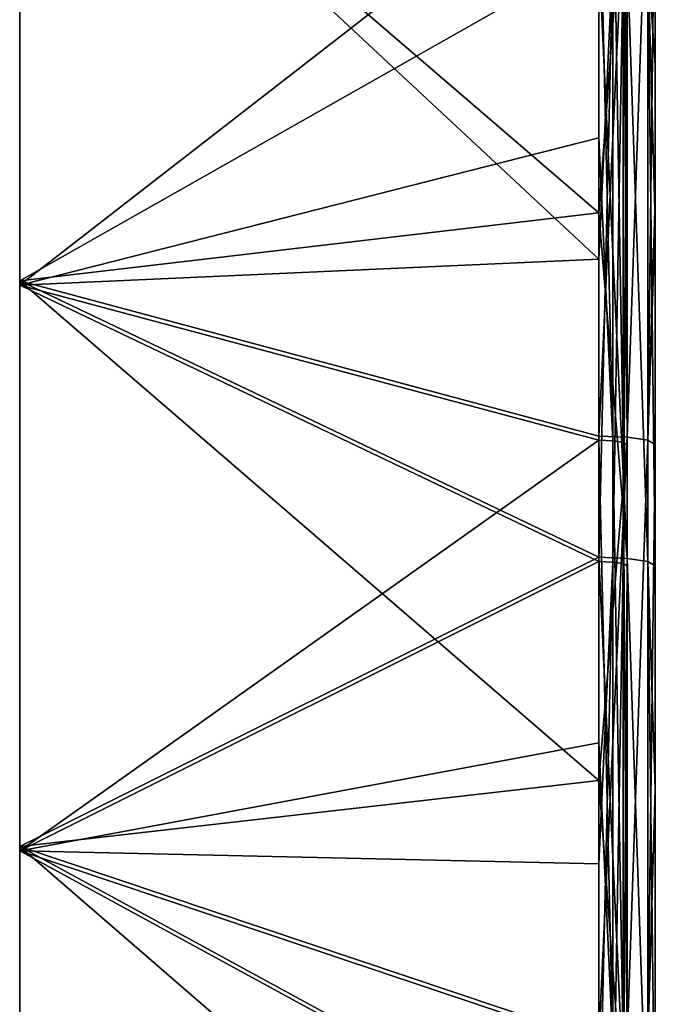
# Model space of a CAD drawing. Extents: x -1633 to 62, y -535 to 375.
# Tile 12 of 256: x -1367 to -1322, y -301 to -232. Entities that reach past the tile are written whole.
import ezdxf

# ---------------------------------------------------------------- set-up
doc = ezdxf.new("R2010")
doc.units = 0
doc.header["$LTSCALE"] = 33.374815
for name, color, linetype in [('108', 7, 'CONTINUOUS'), ('109', 7, 'CONTINUOUS'), ('111', 7, 'CONTINUOUS'), ('178', 7, 'CONTINUOUS'), ('181', 7, 'CONTINUOUS'), ('190', 7, 'CONTINUOUS'), ('193', 7, 'CONTINUOUS'), ('92', 7, 'CONTINUOUS'), ('93', 7, 'CONTINUOUS'), ('94', 7, 'CONTINUOUS'), ('95', 7, 'CONTINUOUS'), ('97', 7, 'CONTINUOUS')]:
    doc.layers.add(name, color=color, linetype=linetype)

msp = doc.modelspace()

# ---------------------------------------------------------------- linework, layer by layer
at = {"layer": '108', "color": 7, "linetype": 'CONTINUOUS'}
for points in [[(-1367, -250.061, 200.561), (-1326, -226.81, 197.052), (-1367, -209.991, 194.514), (-1367, -250.061, 200.561)], [(-1326, -245.254, 199.836), (-1326, -226.81, 197.052), (-1367, -250.061, 200.561), (-1326, -245.254, 199.836)], [(-1326, -269.643, 203.517), (-1326, -245.254, 199.836), (-1367, -250.061, 200.561), (-1326, -269.643, 203.517)], [(-1367, -290.131, 206.609), (-1326, -269.643, 203.517), (-1367, -250.061, 200.561), (-1367, -290.131, 206.609)], [(-1326, -285.446, 205.902), (-1326, -269.643, 203.517), (-1367, -290.131, 206.609), (-1326, -285.446, 205.902)], [(-1326, -312.475, 209.982), (-1326, -285.446, 205.902), (-1367, -290.131, 206.609), (-1326, -312.475, 209.982)], [(-1367, -330.201, 212.657), (-1326, -312.475, 209.982), (-1367, -290.131, 206.609), (-1367, -330.201, 212.657)]]:
    msp.add_3dface(points, dxfattribs=at)
at = {"layer": '109', "color": 7, "linetype": 'CONTINUOUS'}
for points in [[(-1326, -227.109, 195.075), (-1326, -248.525, 198.307), (-1367, -210.289, 192.536), (-1326, -227.109, 195.075)], [(-1367, -210.289, 192.536), (-1326, -248.525, 198.307), (-1367, -250.359, 198.584), (-1367, -210.289, 192.536)], [(-1326, -248.525, 198.307), (-1326, -269.941, 201.539), (-1367, -250.359, 198.584), (-1326, -248.525, 198.307)], [(-1367, -250.359, 198.584), (-1326, -269.941, 201.539), (-1367, -290.429, 204.632), (-1367, -250.359, 198.584)], [(-1326, -269.941, 201.539), (-1326, -291.357, 204.772), (-1367, -290.429, 204.632), (-1326, -269.941, 201.539)], [(-1326, -291.357, 204.772), (-1326, -312.774, 208.004), (-1367, -290.429, 204.632), (-1326, -291.357, 204.772)], [(-1367, -290.429, 204.632), (-1326, -312.774, 208.004), (-1367, -330.499, 210.68), (-1367, -290.429, 204.632)]]:
    msp.add_3dface(points, dxfattribs=at)
at = {"layer": '111', "color": 7, "linetype": 'CONTINUOUS'}
for points in [[(-1367, -250.061, 200.561), (-1367, -209.991, 194.514), (-1367, -250.359, 198.584), (-1367, -250.061, 200.561)], [(-1367, -209.991, 194.514), (-1367, -210.289, 192.536), (-1367, -250.359, 198.584), (-1367, -209.991, 194.514)], [(-1367, -290.131, 206.609), (-1367, -250.061, 200.561), (-1367, -290.429, 204.632), (-1367, -290.131, 206.609)], [(-1367, -250.061, 200.561), (-1367, -250.359, 198.584), (-1367, -290.429, 204.632), (-1367, -250.061, 200.561)], [(-1367, -330.201, 212.657), (-1367, -290.131, 206.609), (-1367, -330.499, 210.68), (-1367, -330.201, 212.657)], [(-1367, -290.131, 206.609), (-1367, -290.429, 204.632), (-1367, -330.499, 210.68), (-1367, -290.131, 206.609)]]:
    msp.add_3dface(points, dxfattribs=at)
at = {"layer": '178', "color": 7, "linetype": 'CONTINUOUS'}
for points in [[(-1326, -245.254, -199.836), (-1326, -218.225, -195.756), (-1324, -218.305, -195.226), (-1326, -245.254, -199.836)], [(-1326, -261.057, -202.221), (-1326, -245.254, -199.836), (-1324, -218.305, -195.226), (-1326, -261.057, -202.221)], [(-1326, -261.057, -202.221), (-1324, -218.305, -195.226), (-1324, -261.137, -201.691), (-1326, -261.057, -202.221)], [(-1324, -218.305, -195.226), (-1322.536, -218.523, -193.779), (-1324, -261.137, -201.691), (-1324, -218.305, -195.226)], [(-1324, -261.137, -201.691), (-1322.536, -218.523, -193.779), (-1322.536, -261.356, -200.244), (-1324, -261.137, -201.691)], [(-1322.536, -218.523, -193.779), (-1322, -218.822, -191.801), (-1322.536, -261.356, -200.244), (-1322.536, -218.523, -193.779)], [(-1322, -218.822, -191.801), (-1322, -244.286, -195.645), (-1322.536, -261.356, -200.244), (-1322, -218.822, -191.801)], [(-1322, -244.286, -195.645), (-1322, -245.851, -195.881), (-1322.536, -261.356, -200.244), (-1322, -244.286, -195.645)], [(-1322, -245.851, -195.881), (-1322, -261.654, -198.266), (-1322.536, -261.356, -200.244), (-1322, -245.851, -195.881)], [(-1326, -285.446, -205.902), (-1326, -261.057, -202.221), (-1324, -261.137, -201.691), (-1326, -285.446, -205.902)], [(-1326, -303.89, -208.686), (-1326, -285.446, -205.902), (-1324, -261.137, -201.691), (-1326, -303.89, -208.686)], [(-1326, -303.89, -208.686), (-1324, -261.137, -201.691), (-1324, -303.97, -208.156), (-1326, -303.89, -208.686)], [(-1324, -261.137, -201.691), (-1322.536, -261.356, -200.244), (-1324, -303.97, -208.156), (-1324, -261.137, -201.691)], [(-1324, -303.97, -208.156), (-1322.536, -261.356, -200.244), (-1322.536, -304.188, -206.708), (-1324, -303.97, -208.156)], [(-1322.536, -261.356, -200.244), (-1322, -261.654, -198.266), (-1322.536, -304.188, -206.708), (-1322.536, -261.356, -200.244)], [(-1322, -261.654, -198.266), (-1322, -286.043, -201.947), (-1322.536, -304.188, -206.708), (-1322, -261.654, -198.266)], [(-1322, -286.043, -201.947), (-1322, -304.487, -204.731), (-1322.536, -304.188, -206.708), (-1322, -286.043, -201.947)]]:
    msp.add_3dface(points, dxfattribs=at)
at = {"layer": '181', "color": 7, "linetype": 'CONTINUOUS'}
for points in [[(-1325, -218.563, -193.514), (-1326, -218.523, -193.779), (-1325, -261.396, -199.979), (-1325, -218.563, -193.514)], [(-1326, -218.523, -193.779), (-1326, -239.939, -197.011), (-1325, -261.396, -199.979), (-1326, -218.523, -193.779)], [(-1324.268, -218.672, -192.79), (-1325, -218.563, -193.514), (-1324.268, -261.505, -199.255), (-1324.268, -218.672, -192.79)], [(-1324.268, -261.505, -199.255), (-1325, -218.563, -193.514), (-1325, -261.396, -199.979), (-1324.268, -261.505, -199.255)], [(-1324, -218.822, -191.801), (-1324.268, -218.672, -192.79), (-1324, -244.286, -195.645), (-1324, -218.822, -191.801)], [(-1324, -244.286, -195.645), (-1324.268, -218.672, -192.79), (-1324, -261.654, -198.266), (-1324, -244.286, -195.645)], [(-1324, -261.654, -198.266), (-1324.268, -218.672, -192.79), (-1324.268, -261.505, -199.255), (-1324, -261.654, -198.266)], [(-1325, -261.396, -199.979), (-1326, -239.939, -197.011), (-1326, -261.356, -200.244), (-1325, -261.396, -199.979)], [(-1325, -261.396, -199.979), (-1326, -261.356, -200.244), (-1325, -304.228, -206.443), (-1325, -261.396, -199.979)], [(-1326, -261.356, -200.244), (-1326, -282.772, -203.476), (-1325, -304.228, -206.443), (-1326, -261.356, -200.244)], [(-1324.268, -261.505, -199.255), (-1325, -261.396, -199.979), (-1324.268, -304.337, -205.72), (-1324.268, -261.505, -199.255)], [(-1324.268, -304.337, -205.72), (-1325, -261.396, -199.979), (-1325, -304.228, -206.443), (-1324.268, -304.337, -205.72)], [(-1324, -261.654, -198.266), (-1324.268, -261.505, -199.255), (-1324, -304.487, -204.731), (-1324, -261.654, -198.266)], [(-1324, -304.487, -204.731), (-1324.268, -261.505, -199.255), (-1324.268, -304.337, -205.72), (-1324, -304.487, -204.731)], [(-1325, -304.228, -206.443), (-1326, -282.772, -203.476), (-1326, -304.188, -206.708), (-1325, -304.228, -206.443)]]:
    msp.add_3dface(points, dxfattribs=at)
at = {"layer": '190', "color": 7, "linetype": 'CONTINUOUS'}
for points in [[(-1326, -226.81, 197.052), (-1326, -245.254, 199.836), (-1324, -269.723, 202.987), (-1326, -226.81, 197.052)], [(-1324, -226.89, 196.522), (-1326, -226.81, 197.052), (-1324, -269.723, 202.987), (-1324, -226.89, 196.522)], [(-1322.536, -227.109, 195.075), (-1324, -226.89, 196.522), (-1322.536, -269.941, 201.539), (-1322.536, -227.109, 195.075)], [(-1322.536, -269.941, 201.539), (-1324, -226.89, 196.522), (-1324, -269.723, 202.987), (-1322.536, -269.941, 201.539)], [(-1322, -234.813, 194.215), (-1322, -227.407, 193.097), (-1322.536, -227.109, 195.075), (-1322, -234.813, 194.215)], [(-1322, -245.851, 195.881), (-1322, -234.813, 194.215), (-1322.536, -227.109, 195.075), (-1322, -245.851, 195.881)], [(-1322, -270.24, 199.562), (-1322, -245.851, 195.881), (-1322.536, -227.109, 195.075), (-1322, -270.24, 199.562)], [(-1322, -270.24, 199.562), (-1322.536, -227.109, 195.075), (-1322.536, -269.941, 201.539), (-1322, -270.24, 199.562)], [(-1326, -245.254, 199.836), (-1326, -269.643, 203.517), (-1324, -269.723, 202.987), (-1326, -245.254, 199.836)], [(-1326, -269.643, 203.517), (-1326, -285.446, 205.902), (-1324, -312.555, 209.452), (-1326, -269.643, 203.517)], [(-1324, -269.723, 202.987), (-1326, -269.643, 203.517), (-1324, -312.555, 209.452), (-1324, -269.723, 202.987)], [(-1322.536, -269.941, 201.539), (-1324, -269.723, 202.987), (-1322.536, -312.774, 208.004), (-1322.536, -269.941, 201.539)], [(-1322.536, -312.774, 208.004), (-1324, -269.723, 202.987), (-1324, -312.555, 209.452), (-1322.536, -312.774, 208.004)], [(-1322, -313.072, 206.027), (-1322, -286.043, 201.947), (-1322.536, -269.941, 201.539), (-1322, -313.072, 206.027)], [(-1322, -313.072, 206.027), (-1322.536, -269.941, 201.539), (-1322.536, -312.774, 208.004), (-1322, -313.072, 206.027)], [(-1322, -286.043, 201.947), (-1322, -270.24, 199.562), (-1322.536, -269.941, 201.539), (-1322, -286.043, 201.947)], [(-1326, -285.446, 205.902), (-1326, -312.475, 209.982), (-1324, -312.555, 209.452), (-1326, -285.446, 205.902)]]:
    msp.add_3dface(points, dxfattribs=at)
at = {"layer": '193', "color": 7, "linetype": 'CONTINUOUS'}
for points in [[(-1326, -227.109, 195.075), (-1325, -227.149, 194.81), (-1326, -248.525, 198.307), (-1326, -227.109, 195.075)], [(-1326, -248.525, 198.307), (-1325, -227.149, 194.81), (-1326, -269.941, 201.539), (-1326, -248.525, 198.307)], [(-1326, -269.941, 201.539), (-1325, -227.149, 194.81), (-1325, -269.981, 201.274), (-1326, -269.941, 201.539)], [(-1325, -227.149, 194.81), (-1324.268, -227.258, 194.086), (-1325, -269.981, 201.274), (-1325, -227.149, 194.81)], [(-1325, -269.981, 201.274), (-1324.268, -227.258, 194.086), (-1324.268, -270.09, 200.551), (-1325, -269.981, 201.274)], [(-1324.268, -227.258, 194.086), (-1324, -227.407, 193.097), (-1324.268, -270.09, 200.551), (-1324.268, -227.258, 194.086)], [(-1324.268, -270.09, 200.551), (-1324, -227.407, 193.097), (-1324, -234.813, 194.215), (-1324.268, -270.09, 200.551)], [(-1324, -270.24, 199.562), (-1324.268, -270.09, 200.551), (-1324, -234.813, 194.215), (-1324, -270.24, 199.562)], [(-1326, -269.941, 201.539), (-1325, -269.981, 201.274), (-1326, -291.357, 204.772), (-1326, -269.941, 201.539)], [(-1326, -291.357, 204.772), (-1325, -269.981, 201.274), (-1326, -312.774, 208.004), (-1326, -291.357, 204.772)], [(-1326, -312.774, 208.004), (-1325, -269.981, 201.274), (-1325, -312.814, 207.739), (-1326, -312.774, 208.004)], [(-1325, -269.981, 201.274), (-1324.268, -270.09, 200.551), (-1325, -312.814, 207.739), (-1325, -269.981, 201.274)], [(-1325, -312.814, 207.739), (-1324.268, -270.09, 200.551), (-1324.268, -312.923, 207.015), (-1325, -312.814, 207.739)], [(-1324.268, -270.09, 200.551), (-1324, -270.24, 199.562), (-1324.268, -312.923, 207.015), (-1324.268, -270.09, 200.551)], [(-1324.268, -312.923, 207.015), (-1324, -270.24, 199.562), (-1324, -313.072, 206.027), (-1324.268, -312.923, 207.015)]]:
    msp.add_3dface(points, dxfattribs=at)
at = {"layer": '92', "color": 7, "linetype": 'CONTINUOUS'}
for points in [[(-1322, -235.273, 150.897), (-1322, -223.392, 107.579), (-1322, -193.027, 150.897), (-1322, -235.273, 150.897)], [(-1322, -235.273, 150.897), (-1322, -193.027, 150.897), (-1322, -234.813, 194.215), (-1322, -235.273, 150.897)], [(-1322, -234.813, 194.215), (-1322, -193.027, 150.897), (-1322, -227.407, 193.097), (-1322, -234.813, 194.215)], [(-1322, -238.955, -152.327), (-1322, -197.234, -152.327), (-1322, -222.215, -109.009), (-1322, -238.955, -152.327)], [(-1322, -197.234, -152.327), (-1322, -238.955, -152.327), (-1322, -205.659, -189.815), (-1322, -197.234, -152.327)], [(-1322, -205.659, -189.815), (-1322, -238.955, -152.327), (-1322, -218.822, -191.801), (-1322, -205.659, -189.815)], [(-1322, -206.486, -22.374), (-1322, -206.691, 20.944), (-1322, -249.294, -22.374), (-1322, -206.486, -22.374)], [(-1322, -206.486, -22.374), (-1322, -249.294, -22.374), (-1322, -224.584, -65.691), (-1322, -206.486, -22.374)], [(-1322, -206.691, 20.944), (-1322, -225.194, 64.262), (-1322, -249.47, 20.944), (-1322, -206.691, 20.944)], [(-1322, -206.691, 20.944), (-1322, -249.47, 20.944), (-1322, -249.294, -22.374), (-1322, -206.691, 20.944)], [(-1322, -218.822, -191.801), (-1322, -238.955, -152.327), (-1322, -244.286, -195.645), (-1322, -218.822, -191.801)], [(-1322, -262.776, -109.009), (-1322, -238.955, -152.327), (-1322, -222.215, -109.009), (-1322, -262.776, -109.009)], [(-1322, -262.776, -109.009), (-1322, -222.215, -109.009), (-1322, -224.584, -65.691), (-1322, -262.776, -109.009)], [(-1322, -263.785, 107.579), (-1322, -223.392, 107.579), (-1322, -235.273, 150.897), (-1322, -263.785, 107.579)], [(-1322, -223.392, 107.579), (-1322, -263.785, 107.579), (-1322, -225.194, 64.262), (-1322, -223.392, 107.579)], [(-1322, -262.776, -109.009), (-1322, -224.584, -65.691), (-1322, -264.807, -65.691), (-1322, -262.776, -109.009)], [(-1322, -224.584, -65.691), (-1322, -249.294, -22.374), (-1322, -264.807, -65.691), (-1322, -224.584, -65.691)], [(-1322, -225.194, 64.262), (-1322, -263.785, 107.579), (-1322, -265.33, 64.262), (-1322, -225.194, 64.262)], [(-1322, -225.194, 64.262), (-1322, -265.33, 64.262), (-1322, -249.47, 20.944), (-1322, -225.194, 64.262)], [(-1322, -277.125, 194.215), (-1322, -235.273, 150.897), (-1322, -234.813, 194.215), (-1322, -277.125, 194.215)], [(-1322, -234.813, 194.215), (-1322, -245.851, 195.881), (-1322, -277.125, 194.215), (-1322, -234.813, 194.215)], [(-1322, -277.52, 150.897), (-1322, -263.785, 107.579), (-1322, -235.273, 150.897), (-1322, -277.52, 150.897)], [(-1322, -277.52, 150.897), (-1322, -235.273, 150.897), (-1322, -277.125, 194.215), (-1322, -277.52, 150.897)], [(-1322, -280.676, -152.327), (-1322, -238.955, -152.327), (-1322, -262.776, -109.009), (-1322, -280.676, -152.327)], [(-1322, -238.955, -152.327), (-1322, -280.676, -152.327), (-1322, -244.286, -195.645), (-1322, -238.955, -152.327)], [(-1322, -244.286, -195.645), (-1322, -280.676, -152.327), (-1322, -285.245, -195.645), (-1322, -244.286, -195.645)], [(-1322, -244.286, -195.645), (-1322, -285.245, -195.645), (-1322, -245.851, -195.881), (-1322, -244.286, -195.645)], [(-1322, -245.851, -195.881), (-1322, -285.245, -195.645), (-1322, -261.654, -198.266), (-1322, -245.851, -195.881)], [(-1322, -270.24, 199.562), (-1322, -277.125, 194.215), (-1322, -245.851, 195.881), (-1322, -270.24, 199.562)], [(-1322, -249.294, -22.374), (-1322, -249.47, 20.944), (-1322, -292.102, -22.374), (-1322, -249.294, -22.374)], [(-1322, -249.294, -22.374), (-1322, -292.102, -22.374), (-1322, -264.807, -65.691), (-1322, -249.294, -22.374)], [(-1322, -249.47, 20.944), (-1322, -265.33, 64.262), (-1322, -292.248, 20.944), (-1322, -249.47, 20.944)], [(-1322, -249.47, 20.944), (-1322, -292.248, 20.944), (-1322, -292.102, -22.374), (-1322, -249.47, 20.944)], [(-1322, -261.654, -198.266), (-1322, -285.245, -195.645), (-1322, -286.043, -201.947), (-1322, -261.654, -198.266)], [(-1322, -303.337, -109.009), (-1322, -280.676, -152.327), (-1322, -262.776, -109.009), (-1322, -303.337, -109.009)], [(-1322, -303.337, -109.009), (-1322, -262.776, -109.009), (-1322, -264.807, -65.691), (-1322, -303.337, -109.009)], [(-1322, -304.178, 107.579), (-1322, -263.785, 107.579), (-1322, -277.52, 150.897), (-1322, -304.178, 107.579)], [(-1322, -263.785, 107.579), (-1322, -304.178, 107.579), (-1322, -265.33, 64.262), (-1322, -263.785, 107.579)], [(-1322, -303.337, -109.009), (-1322, -264.807, -65.691), (-1322, -305.029, -65.691), (-1322, -303.337, -109.009)], [(-1322, -264.807, -65.691), (-1322, -292.102, -22.374), (-1322, -305.029, -65.691), (-1322, -264.807, -65.691)], [(-1322, -265.33, 64.262), (-1322, -304.178, 107.579), (-1322, -305.465, 64.262), (-1322, -265.33, 64.262)], [(-1322, -265.33, 64.262), (-1322, -305.465, 64.262), (-1322, -292.248, 20.944), (-1322, -265.33, 64.262)], [(-1322, -286.043, 201.947), (-1322, -277.125, 194.215), (-1322, -270.24, 199.562), (-1322, -286.043, 201.947)], [(-1322, -319.438, 194.215), (-1322, -277.52, 150.897), (-1322, -277.125, 194.215), (-1322, -319.438, 194.215)], [(-1322, -319.438, 194.215), (-1322, -277.125, 194.215), (-1322, -313.072, 206.027), (-1322, -319.438, 194.215)], [(-1322, -313.072, 206.027), (-1322, -277.125, 194.215), (-1322, -286.043, 201.947), (-1322, -313.072, 206.027)], [(-1322, -319.767, 150.897), (-1322, -304.178, 107.579), (-1322, -277.52, 150.897), (-1322, -319.767, 150.897)], [(-1322, -319.767, 150.897), (-1322, -277.52, 150.897), (-1322, -319.438, 194.215), (-1322, -319.767, 150.897)], [(-1322, -322.396, -152.327), (-1322, -280.676, -152.327), (-1322, -303.337, -109.009), (-1322, -322.396, -152.327)], [(-1322, -280.676, -152.327), (-1322, -322.396, -152.327), (-1322, -285.245, -195.645), (-1322, -280.676, -152.327)], [(-1322, -285.245, -195.645), (-1322, -322.396, -152.327), (-1322, -326.204, -195.645), (-1322, -285.245, -195.645)], [(-1322, -285.245, -195.645), (-1322, -326.204, -195.645), (-1322, -286.043, -201.947), (-1322, -285.245, -195.645)], [(-1322, -286.043, -201.947), (-1322, -326.204, -195.645), (-1322, -304.487, -204.731), (-1322, -286.043, -201.947)], [(-1322, -292.102, -22.374), (-1322, -292.248, 20.944), (-1322, -334.91, -22.374), (-1322, -292.102, -22.374)], [(-1322, -292.102, -22.374), (-1322, -334.91, -22.374), (-1322, -305.029, -65.691), (-1322, -292.102, -22.374)], [(-1322, -292.248, 20.944), (-1322, -305.465, 64.262), (-1322, -335.027, 20.944), (-1322, -292.248, 20.944)], [(-1322, -292.248, 20.944), (-1322, -335.027, 20.944), (-1322, -334.91, -22.374), (-1322, -292.248, 20.944)]]:
    msp.add_3dface(points, dxfattribs=at)
at = {"layer": '93', "color": 7, "linetype": 'CONTINUOUS'}
for points in [[(-1324, -227.407, 193.097), (-1324, -193.191, 150.897), (-1324, -235.417, 150.897), (-1324, -227.407, 193.097)], [(-1324, -235.417, 150.897), (-1324, -193.191, 150.897), (-1324, -224.019, 107.579), (-1324, -235.417, 150.897)], [(-1324, -197.438, -152.327), (-1324, -218.822, -191.801), (-1324, -239.133, -152.327), (-1324, -197.438, -152.327)], [(-1324, -197.438, -152.327), (-1324, -239.133, -152.327), (-1324, -222.59, -109.009), (-1324, -197.438, -152.327)], [(-1324, -208.105, -22.374), (-1324, -226.23, -65.691), (-1324, -250.682, -22.374), (-1324, -208.105, -22.374)], [(-1324, -208.105, -22.374), (-1324, -250.682, -22.374), (-1324, -208.207, 20.944), (-1324, -208.105, -22.374)], [(-1324, -208.207, 20.944), (-1324, -250.682, -22.374), (-1324, -250.769, 20.944), (-1324, -208.207, 20.944)], [(-1324, -208.207, 20.944), (-1324, -250.769, 20.944), (-1324, -226.829, 64.262), (-1324, -208.207, 20.944)], [(-1324, -218.822, -191.801), (-1324, -244.286, -195.645), (-1324, -239.133, -152.327), (-1324, -218.822, -191.801)], [(-1324, -222.59, -109.009), (-1324, -239.133, -152.327), (-1324, -263.097, -109.009), (-1324, -222.59, -109.009)], [(-1324, -222.59, -109.009), (-1324, -263.097, -109.009), (-1324, -226.23, -65.691), (-1324, -222.59, -109.009)], [(-1324, -264.323, 107.579), (-1324, -235.417, 150.897), (-1324, -224.019, 107.579), (-1324, -264.323, 107.579)], [(-1324, -264.323, 107.579), (-1324, -224.019, 107.579), (-1324, -226.829, 64.262), (-1324, -264.323, 107.579)], [(-1324, -226.23, -65.691), (-1324, -263.097, -109.009), (-1324, -266.218, -65.691), (-1324, -226.23, -65.691)], [(-1324, -226.23, -65.691), (-1324, -266.218, -65.691), (-1324, -250.682, -22.374), (-1324, -226.23, -65.691)], [(-1324, -264.323, 107.579), (-1324, -226.829, 64.262), (-1324, -266.731, 64.262), (-1324, -264.323, 107.579)], [(-1324, -226.829, 64.262), (-1324, -250.769, 20.944), (-1324, -266.731, 64.262), (-1324, -226.829, 64.262)], [(-1324, -234.813, 194.215), (-1324, -227.407, 193.097), (-1324, -235.417, 150.897), (-1324, -234.813, 194.215)], [(-1324, -270.24, 199.562), (-1324, -234.813, 194.215), (-1324, -277.125, 194.215), (-1324, -270.24, 199.562)], [(-1324, -234.813, 194.215), (-1324, -235.417, 150.897), (-1324, -277.125, 194.215), (-1324, -234.813, 194.215)], [(-1324, -277.643, 150.897), (-1324, -235.417, 150.897), (-1324, -264.323, 107.579), (-1324, -277.643, 150.897)], [(-1324, -235.417, 150.897), (-1324, -277.643, 150.897), (-1324, -277.125, 194.215), (-1324, -235.417, 150.897)], [(-1324, -239.133, -152.327), (-1324, -244.286, -195.645), (-1324, -280.828, -152.327), (-1324, -239.133, -152.327)], [(-1324, -239.133, -152.327), (-1324, -280.828, -152.327), (-1324, -263.097, -109.009), (-1324, -239.133, -152.327)], [(-1324, -244.286, -195.645), (-1324, -261.654, -198.266), (-1324, -285.245, -195.645), (-1324, -244.286, -195.645)], [(-1324, -280.828, -152.327), (-1324, -244.286, -195.645), (-1324, -285.245, -195.645), (-1324, -280.828, -152.327)], [(-1324, -250.682, -22.374), (-1324, -266.218, -65.691), (-1324, -293.259, -22.374), (-1324, -250.682, -22.374)], [(-1324, -250.682, -22.374), (-1324, -293.259, -22.374), (-1324, -250.769, 20.944), (-1324, -250.682, -22.374)], [(-1324, -250.769, 20.944), (-1324, -293.259, -22.374), (-1324, -293.331, 20.944), (-1324, -250.769, 20.944)], [(-1324, -250.769, 20.944), (-1324, -293.331, 20.944), (-1324, -266.731, 64.262), (-1324, -250.769, 20.944)], [(-1324, -261.654, -198.266), (-1324, -304.487, -204.731), (-1324, -285.245, -195.645), (-1324, -261.654, -198.266)], [(-1324, -263.097, -109.009), (-1324, -280.828, -152.327), (-1324, -303.605, -109.009), (-1324, -263.097, -109.009)], [(-1324, -263.097, -109.009), (-1324, -303.605, -109.009), (-1324, -266.218, -65.691), (-1324, -263.097, -109.009)], [(-1324, -304.626, 107.579), (-1324, -277.643, 150.897), (-1324, -264.323, 107.579), (-1324, -304.626, 107.579)], [(-1324, -304.626, 107.579), (-1324, -264.323, 107.579), (-1324, -266.731, 64.262), (-1324, -304.626, 107.579)], [(-1324, -266.218, -65.691), (-1324, -303.605, -109.009), (-1324, -306.205, -65.691), (-1324, -266.218, -65.691)], [(-1324, -266.218, -65.691), (-1324, -306.205, -65.691), (-1324, -293.259, -22.374), (-1324, -266.218, -65.691)], [(-1324, -304.626, 107.579), (-1324, -266.731, 64.262), (-1324, -306.632, 64.262), (-1324, -304.626, 107.579)], [(-1324, -266.731, 64.262), (-1324, -293.331, 20.944), (-1324, -306.632, 64.262), (-1324, -266.731, 64.262)], [(-1324, -313.072, 206.027), (-1324, -270.24, 199.562), (-1324, -277.125, 194.215), (-1324, -313.072, 206.027)], [(-1324, -313.072, 206.027), (-1324, -277.125, 194.215), (-1324, -319.438, 194.215), (-1324, -313.072, 206.027)], [(-1324, -277.125, 194.215), (-1324, -277.643, 150.897), (-1324, -319.438, 194.215), (-1324, -277.125, 194.215)], [(-1324, -319.869, 150.897), (-1324, -277.643, 150.897), (-1324, -304.626, 107.579), (-1324, -319.869, 150.897)], [(-1324, -277.643, 150.897), (-1324, -319.869, 150.897), (-1324, -319.438, 194.215), (-1324, -277.643, 150.897)], [(-1324, -322.524, -152.327), (-1324, -280.828, -152.327), (-1324, -285.245, -195.645), (-1324, -322.524, -152.327)], [(-1324, -280.828, -152.327), (-1324, -322.524, -152.327), (-1324, -303.605, -109.009), (-1324, -280.828, -152.327)], [(-1324, -304.487, -204.731), (-1324, -326.204, -195.645), (-1324, -285.245, -195.645), (-1324, -304.487, -204.731)], [(-1324, -326.204, -195.645), (-1324, -322.524, -152.327), (-1324, -285.245, -195.645), (-1324, -326.204, -195.645)], [(-1324, -293.259, -22.374), (-1324, -306.205, -65.691), (-1324, -335.835, -22.374), (-1324, -293.259, -22.374)], [(-1324, -293.259, -22.374), (-1324, -335.835, -22.374), (-1324, -293.331, 20.944), (-1324, -293.259, -22.374)], [(-1324, -293.331, 20.944), (-1324, -335.835, -22.374), (-1324, -335.893, 20.944), (-1324, -293.331, 20.944)], [(-1324, -293.331, 20.944), (-1324, -335.893, 20.944), (-1324, -306.632, 64.262), (-1324, -293.331, 20.944)]]:
    msp.add_3dface(points, dxfattribs=at)
at = {"layer": '94', "color": 7, "linetype": 'CONTINUOUS'}
for points in [[(-1367, -250.061, -200.561), (-1367, -209.991, -194.514), (-1326, -245.254, -199.836), (-1367, -250.061, -200.561)], [(-1326, -245.254, -199.836), (-1367, -209.991, -194.514), (-1326, -218.225, -195.756), (-1326, -245.254, -199.836)], [(-1326, -261.057, -202.221), (-1367, -250.061, -200.561), (-1326, -245.254, -199.836), (-1326, -261.057, -202.221)], [(-1367, -290.131, -206.609), (-1367, -250.061, -200.561), (-1326, -285.446, -205.902), (-1367, -290.131, -206.609)], [(-1326, -285.446, -205.902), (-1367, -250.061, -200.561), (-1326, -261.057, -202.221), (-1326, -285.446, -205.902)], [(-1326, -303.89, -208.686), (-1367, -290.131, -206.609), (-1326, -285.446, -205.902), (-1326, -303.89, -208.686)], [(-1367, -330.201, -212.657), (-1367, -290.131, -206.609), (-1326, -325.637, -211.968), (-1367, -330.201, -212.657)], [(-1326, -325.637, -211.968), (-1367, -290.131, -206.609), (-1326, -303.89, -208.686), (-1326, -325.637, -211.968)]]:
    msp.add_3dface(points, dxfattribs=at)
at = {"layer": '95', "color": 7, "linetype": 'CONTINUOUS'}
for points in [[(-1367, -250.359, -198.584), (-1326, -218.523, -193.779), (-1367, -210.289, -192.536), (-1367, -250.359, -198.584)], [(-1326, -239.939, -197.011), (-1326, -218.523, -193.779), (-1367, -250.359, -198.584), (-1326, -239.939, -197.011)], [(-1326, -261.356, -200.244), (-1326, -239.939, -197.011), (-1367, -250.359, -198.584), (-1326, -261.356, -200.244)], [(-1367, -290.429, -204.632), (-1326, -261.356, -200.244), (-1367, -250.359, -198.584), (-1367, -290.429, -204.632)], [(-1326, -282.772, -203.476), (-1326, -261.356, -200.244), (-1367, -290.429, -204.632), (-1326, -282.772, -203.476)], [(-1326, -304.188, -206.708), (-1326, -282.772, -203.476), (-1367, -290.429, -204.632), (-1326, -304.188, -206.708)], [(-1367, -330.499, -210.68), (-1326, -304.188, -206.708), (-1367, -290.429, -204.632), (-1367, -330.499, -210.68)]]:
    msp.add_3dface(points, dxfattribs=at)
at = {"layer": '97', "color": 7, "linetype": 'CONTINUOUS'}
for points in [[(-1367, -209.991, -194.514), (-1367, -250.061, -200.561), (-1367, -210.289, -192.536), (-1367, -209.991, -194.514)], [(-1367, -250.061, -200.561), (-1367, -250.359, -198.584), (-1367, -210.289, -192.536), (-1367, -250.061, -200.561)], [(-1367, -250.061, -200.561), (-1367, -290.131, -206.609), (-1367, -250.359, -198.584), (-1367, -250.061, -200.561)], [(-1367, -290.131, -206.609), (-1367, -290.429, -204.632), (-1367, -250.359, -198.584), (-1367, -290.131, -206.609)], [(-1367, -290.131, -206.609), (-1367, -330.201, -212.657), (-1367, -290.429, -204.632), (-1367, -290.131, -206.609)], [(-1367, -330.201, -212.657), (-1367, -330.499, -210.68), (-1367, -290.429, -204.632), (-1367, -330.201, -212.657)]]:
    msp.add_3dface(points, dxfattribs=at)

doc.saveas('drawing.dxf')
